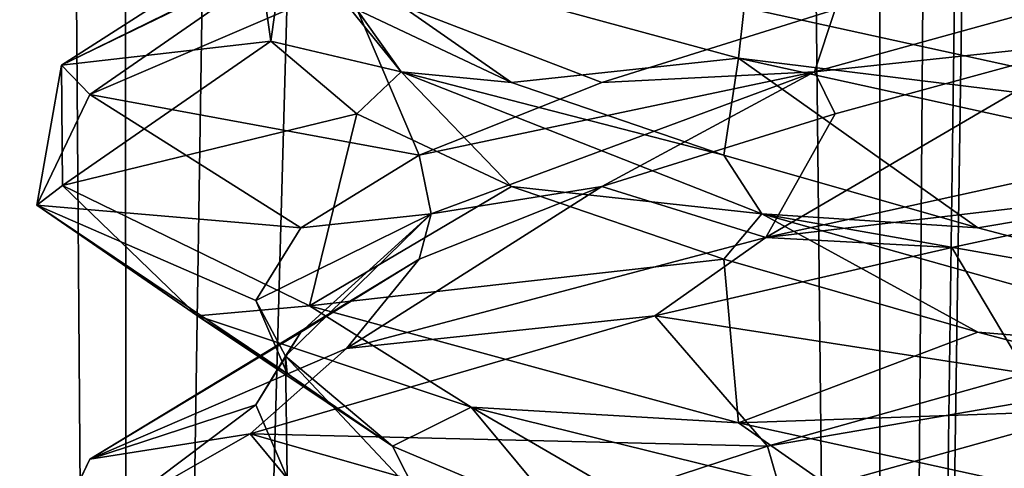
# Model space of a CAD drawing. Header units: millimetres. Extents: x -36.5 to 36.5, y -8.8 to 41.6.
# Tile 84 of 256: x -1.5 to -0.3, y 2.8 to 3.3. Entities that reach past the tile are written whole.
import ezdxf

# ---------------------------------------------------------------- set-up
doc = ezdxf.new("R2010")
doc.units = ezdxf.units.MM
doc.header["$LTSCALE"] = 65.185185
for name, color, linetype in [('12', 7, 'CONTINUOUS'), ('13', 7, 'CONTINUOUS'), ('14', 7, 'CONTINUOUS'), ('15', 7, 'CONTINUOUS'), ('16', 7, 'CONTINUOUS'), ('166', 7, 'CONTINUOUS'), ('173', 7, 'CONTINUOUS'), ('174', 7, 'CONTINUOUS'), ('175', 7, 'CONTINUOUS'), ('176', 7, 'CONTINUOUS'), ('177', 7, 'CONTINUOUS'), ('187', 7, 'CONTINUOUS'), ('188', 7, 'CONTINUOUS'), ('189', 7, 'CONTINUOUS'), ('199', 7, 'CONTINUOUS'), ('218', 7, 'CONTINUOUS'), ('219', 7, 'CONTINUOUS'), ('221', 7, 'CONTINUOUS'), ('222', 7, 'CONTINUOUS'), ('26', 7, 'CONTINUOUS'), ('27', 7, 'CONTINUOUS'), ('28', 7, 'CONTINUOUS'), ('38', 7, 'CONTINUOUS'), ('5', 7, 'CONTINUOUS'), ('548', 7, 'CONTINUOUS'), ('553', 7, 'CONTINUOUS'), ('57', 7, 'CONTINUOUS'), ('58', 7, 'CONTINUOUS'), ('60', 7, 'CONTINUOUS'), ('61', 7, 'CONTINUOUS')]:
    doc.layers.add(name, color=color, linetype=linetype)

msp = doc.modelspace()

# ---------------------------------------------------------------- linework, layer by layer
at = {"layer": '12', "color": 7, "linetype": 'Continuous'}
msp.add_3dface([(-0.8591, 2.7275, 10.1207), (-1.0334, 2.7521, 10.4034), (-1.0647, 2.8146, 10.3853), (-0.8591, 2.7275, 10.1207)], dxfattribs=at)
at = {"layer": '13', "color": 7, "linetype": 'Continuous'}
for points in [[(-1.299, 2.9708, 10.25), (-0.9703, 2.8614, 9.8561), (-1.0647, 2.8146, 10.3853), (-1.299, 2.9708, 10.25)], [(-0.9703, 2.8614, 9.8561), (-0.8591, 2.7275, 10.1207), (-1.0647, 2.8146, 10.3853), (-0.9703, 2.8614, 9.8561)], [(-0.9703, 2.8614, 9.8561), (-0.5165, 2.7494, 9.5917), (-0.5898, 2.6405, 9.9213), (-0.9703, 2.8614, 9.8561)], [(-0.9703, 2.8614, 9.8561), (-0.5898, 2.6405, 9.9213), (-0.8591, 2.7275, 10.1207), (-0.9703, 2.8614, 9.8561)]]:
    msp.add_3dface(points, dxfattribs=at)
at = {"layer": '14', "color": 7, "linetype": 'Continuous'}
for points in [[(-0.6168, 3.0651, 12.3673), (0, 3.2, 12.5), (-0.2135, 3.3007, 12.2107), (-0.6168, 3.0651, 12.3673)], [(-0.5334, 3.2134, 12.1076), (-0.6168, 3.0651, 12.3673), (-0.2135, 3.3007, 12.2107), (-0.5334, 3.2134, 12.1076)], [(-0.8135, 3.1261, 11.9218), (-0.6168, 3.0651, 12.3673), (-0.5334, 3.2134, 12.1076), (-0.8135, 3.1261, 11.9218)], [(-1.1199, 2.9317, 11.9979), (-0.6168, 3.0651, 12.3673), (-0.8135, 3.1261, 11.9218), (-1.1199, 2.9317, 11.9979)], [(-1.0327, 3.0388, 11.667), (-1.1199, 2.9317, 11.9979), (-0.8135, 3.1261, 11.9218), (-1.0327, 3.0388, 11.667)], [(-1.4281, 2.7989, 11.4588), (-1.1199, 2.9317, 11.9979), (-1.0327, 3.0388, 11.667), (-1.4281, 2.7989, 11.4588)], [(-1.1747, 2.9515, 11.3624), (-1.4281, 2.7989, 11.4588), (-1.0327, 3.0388, 11.667), (-1.1747, 2.9515, 11.3624)], [(-1.229, 2.8642, 11.0306), (-1.4281, 2.7989, 11.4588), (-1.1747, 2.9515, 11.3624), (-1.229, 2.8642, 11.0306)], [(-1.4915, 2.6662, 10.8409), (-1.4281, 2.7989, 11.4588), (-1.229, 2.8642, 11.0306), (-1.4915, 2.6662, 10.8409)], [(-1.1914, 2.7769, 10.6966), (-1.4915, 2.6662, 10.8409), (-1.229, 2.8642, 11.0306), (-1.1914, 2.7769, 10.6966)]]:
    msp.add_3dface(points, dxfattribs=at)
at = {"layer": '15', "color": 7, "linetype": 'Continuous'}
for points in [[(-0.5585, 3.2637, 12.0545), (-0.2135, 3.3007, 12.2107), (0.0581, 3.4343, 12.1919), (-0.5585, 3.2637, 12.0545)], [(-0.5585, 3.2637, 12.0545), (0.0581, 3.4343, 12.1919), (-0.5334, 3.3384, 12.1076), (-0.5585, 3.2637, 12.0545)], [(-0.8135, 3.2511, 11.9218), (-0.5585, 3.2637, 12.0545), (-0.5334, 3.3384, 12.1076), (-0.8135, 3.2511, 11.9218)], [(-0.5334, 3.2134, 12.1076), (-0.2135, 3.3007, 12.2107), (-0.5585, 3.2637, 12.0545), (-0.5334, 3.2134, 12.1076)], [(-1.0186, 3.0932, 11.6216), (-0.5585, 3.2637, 12.0545), (-1.0327, 3.1638, 11.667), (-1.0186, 3.0932, 11.6216)], [(-1.0327, 3.1638, 11.667), (-0.5585, 3.2637, 12.0545), (-0.8135, 3.2511, 11.9218), (-1.0327, 3.1638, 11.667)], [(-1.0186, 3.0932, 11.6216), (-0.8135, 3.1261, 11.9218), (-0.5585, 3.2637, 12.0545), (-1.0186, 3.0932, 11.6216)], [(-0.8135, 3.1261, 11.9218), (-0.5334, 3.2134, 12.1076), (-0.5585, 3.2637, 12.0545), (-0.8135, 3.1261, 11.9218)], [(-1.1747, 3.0765, 11.3624), (-1.0186, 3.0932, 11.6216), (-1.0327, 3.1638, 11.667), (-1.1747, 3.0765, 11.3624)], [(-1.0327, 3.0388, 11.667), (-0.8135, 3.1261, 11.9218), (-1.0186, 3.0932, 11.6216), (-1.0327, 3.0388, 11.667)], [(-1.1932, 2.9226, 11.0145), (-1.0186, 3.0932, 11.6216), (-1.229, 2.9892, 11.0306), (-1.1932, 2.9226, 11.0145)], [(-1.229, 2.9892, 11.0306), (-1.0186, 3.0932, 11.6216), (-1.1747, 3.0765, 11.3624), (-1.229, 2.9892, 11.0306)], [(-1.1932, 2.9226, 11.0145), (-1.1747, 2.9515, 11.3624), (-1.0186, 3.0932, 11.6216), (-1.1932, 2.9226, 11.0145)], [(-1.1747, 2.9515, 11.3624), (-1.0327, 3.0388, 11.667), (-1.0186, 3.0932, 11.6216), (-1.1747, 2.9515, 11.3624)], [(-1.1914, 2.9019, 10.6966), (-1.1932, 2.9226, 11.0145), (-1.229, 2.9892, 11.0306), (-1.1914, 2.9019, 10.6966)], [(-1.229, 2.8642, 11.0306), (-1.1747, 2.9515, 11.3624), (-1.1932, 2.9226, 11.0145), (-1.229, 2.8642, 11.0306)], [(-1.1914, 2.7769, 10.6966), (-1.229, 2.8642, 11.0306), (-1.1932, 2.9226, 11.0145), (-1.1914, 2.7769, 10.6966)], [(-1.0647, 2.8146, 10.3853), (-1.0334, 2.7521, 10.4034), (-1.1932, 2.9226, 11.0145), (-1.0647, 2.8146, 10.3853)], [(-1.0334, 2.7521, 10.4034), (-1.1914, 2.7769, 10.6966), (-1.1932, 2.9226, 11.0145), (-1.0334, 2.7521, 10.4034)], [(-1.0647, 2.8146, 10.3853), (-1.1932, 2.9226, 11.0145), (-1.1914, 2.9019, 10.6966), (-1.0647, 2.8146, 10.3853)]]:
    msp.add_3dface(points, dxfattribs=at)
at = {"layer": '16', "color": 7, "linetype": 'Continuous'}
for points in [[(-1.1199, 3.3692, 11.9979), (-1.4281, 3.2364, 11.4588), (-1.0327, 3.1638, 11.667), (-1.1199, 3.3692, 11.9979)], [(-1.1199, 3.3692, 11.9979), (-1.0327, 3.1638, 11.667), (-0.8135, 3.2511, 11.9218), (-1.1199, 3.3692, 11.9979)], [(-1.1199, 3.3692, 11.9979), (-0.8135, 3.2511, 11.9218), (-0.5334, 3.3384, 12.1076), (-1.1199, 3.3692, 11.9979)], [(-1.4281, 3.2364, 11.4588), (-1.4915, 3.1037, 10.8409), (-1.1747, 3.0765, 11.3624), (-1.4281, 3.2364, 11.4588)], [(-1.4281, 3.2364, 11.4588), (-1.1747, 3.0765, 11.3624), (-1.0327, 3.1638, 11.667), (-1.4281, 3.2364, 11.4588)], [(-1.4915, 3.1037, 10.8409), (-1.299, 2.9708, 10.25), (-1.1914, 2.9019, 10.6966), (-1.4915, 3.1037, 10.8409)], [(-1.4915, 3.1037, 10.8409), (-1.1914, 2.9019, 10.6966), (-1.229, 2.9892, 11.0306), (-1.4915, 3.1037, 10.8409)], [(-1.4915, 3.1037, 10.8409), (-1.229, 2.9892, 11.0306), (-1.1747, 3.0765, 11.3624), (-1.4915, 3.1037, 10.8409)], [(-1.299, 2.9708, 10.25), (-1.0647, 2.8146, 10.3853), (-1.1914, 2.9019, 10.6966), (-1.299, 2.9708, 10.25)]]:
    msp.add_3dface(points, dxfattribs=at)
at = {"layer": '166', "color": 7, "linetype": 'Continuous'}
for points in [[(-0.6496, 3.2801, -12.352), (-1.1644, 3.4204, -11.9456), (-0.6427, 3.341, -12.3553), (-0.6496, 3.2801, -12.352)], [(-1.4619, 3.2719, -10.6642), (-1.4281, 3.2364, -10.5412), (-1.1707, 3.415, -10.0622), (-1.4619, 3.2719, -10.6642)], [(-1.4281, 3.2364, -10.5412), (-1.1199, 3.3692, -10.0021), (-1.1707, 3.415, -10.0622), (-1.4281, 3.2364, -10.5412)], [(0, 3.2, -12.5), (-0.6496, 3.2801, -12.352), (-0.6427, 3.341, -12.3553), (0, 3.2, -12.5)], [(0, 3.1375, -12.5), (-0.6496, 3.2801, -12.352), (0, 3.2, -12.5), (0, 3.1375, -12.5)], [(-1.4915, 3.1037, -11.1591), (-1.4281, 3.2364, -10.5412), (-1.4619, 3.2719, -10.6642), (-1.4915, 3.1037, -11.1591)], [(-1.461, 3.1273, -11.3397), (-1.4915, 3.1037, -11.1591), (-1.4619, 3.2719, -10.6642), (-1.461, 3.1273, -11.3397)], [(0, 3.2, -9.5), (-0.6168, 3.0651, -9.6327), (0, 3.1375, -9.5), (0, 3.2, -9.5)], [(0, 3.1375, -9.5), (-0.6168, 3.0651, -9.6327), (-0.3936, 3.053, -9.5526), (0, 3.1375, -9.5)], [(-1.299, 2.9708, -11.75), (-1.4915, 3.1037, -11.1591), (-1.461, 3.1273, -11.3397), (-1.299, 2.9708, -11.75)], [(-1.1644, 2.9829, -11.9456), (-1.299, 2.9708, -11.75), (-1.461, 3.1273, -11.3397), (-1.1644, 2.9829, -11.9456)], [(-0.6168, 3.0651, -9.6327), (-1.1199, 2.9317, -10.0021), (-0.75, 2.9708, -9.701), (-0.6168, 3.0651, -9.6327)], [(-0.3936, 3.053, -9.5526), (-0.6168, 3.0651, -9.6327), (-0.75, 2.9708, -9.701), (-0.3936, 3.053, -9.5526)], [(-0.9703, 2.8614, -12.1439), (-1.299, 2.9708, -11.75), (-1.1644, 2.9829, -11.9456), (-0.9703, 2.8614, -12.1439)], [(-0.6496, 2.8426, -12.352), (-0.9703, 2.8614, -12.1439), (-1.1644, 2.9829, -11.9456), (-0.6496, 2.8426, -12.352)], [(-0.75, 2.9708, -9.701), (-1.1199, 2.9317, -10.0021), (-1.2355, 2.8294, -10.1494), (-0.75, 2.9708, -9.701)], [(-1.1199, 2.9317, -10.0021), (-1.4281, 2.7989, -10.5412), (-1.2355, 2.8294, -10.1494), (-1.1199, 2.9317, -10.0021)], [(-0.5165, 2.7494, -12.4083), (-0.9703, 2.8614, -12.1439), (-0.6496, 2.8426, -12.352), (-0.5165, 2.7494, -12.4083)], [(0, 2.7, -12.5), (-0.5165, 2.7494, -12.4083), (-0.6496, 2.8426, -12.352), (0, 2.7, -12.5)], [(-1.2355, 2.8294, -10.1494), (-1.4281, 2.7989, -10.5412), (-1.4797, 2.6899, -10.7542), (-1.2355, 2.8294, -10.1494)], [(-1.4281, 2.7989, -10.5412), (-1.4915, 2.6662, -11.1591), (-1.4797, 2.6899, -10.7542), (-1.4281, 2.7989, -10.5412)]]:
    msp.add_3dface(points, dxfattribs=at)
at = {"layer": '173', "color": 7, "linetype": 'Continuous'}
msp.add_3dface([(-0.8591, 2.7275, -11.8793), (-1.0334, 2.7521, -11.5966), (-1.0647, 2.8146, -11.6147), (-0.8591, 2.7275, -11.8793)], dxfattribs=at)
at = {"layer": '174', "color": 7, "linetype": 'Continuous'}
for points in [[(-1.299, 2.9708, -11.75), (-0.9703, 2.8614, -12.1439), (-1.0647, 2.8146, -11.6147), (-1.299, 2.9708, -11.75)], [(-0.9703, 2.8614, -12.1439), (-0.8591, 2.7275, -11.8793), (-1.0647, 2.8146, -11.6147), (-0.9703, 2.8614, -12.1439)], [(-0.9703, 2.8614, -12.1439), (-0.5165, 2.7494, -12.4083), (-0.5898, 2.6405, -12.0787), (-0.9703, 2.8614, -12.1439)], [(-0.9703, 2.8614, -12.1439), (-0.5898, 2.6405, -12.0787), (-0.8591, 2.7275, -11.8793), (-0.9703, 2.8614, -12.1439)]]:
    msp.add_3dface(points, dxfattribs=at)
at = {"layer": '175', "color": 7, "linetype": 'Continuous'}
for points in [[(-0.6168, 3.0651, -9.6327), (0, 3.2, -9.5), (-0.2135, 3.3007, -9.7893), (-0.6168, 3.0651, -9.6327)], [(-0.5334, 3.2134, -9.8924), (-0.6168, 3.0651, -9.6327), (-0.2135, 3.3007, -9.7893), (-0.5334, 3.2134, -9.8924)], [(-0.8135, 3.1261, -10.0782), (-0.6168, 3.0651, -9.6327), (-0.5334, 3.2134, -9.8924), (-0.8135, 3.1261, -10.0782)], [(-1.1199, 2.9317, -10.0021), (-0.6168, 3.0651, -9.6327), (-0.8135, 3.1261, -10.0782), (-1.1199, 2.9317, -10.0021)], [(-1.0327, 3.0388, -10.333), (-1.1199, 2.9317, -10.0021), (-0.8135, 3.1261, -10.0782), (-1.0327, 3.0388, -10.333)], [(-1.4281, 2.7989, -10.5412), (-1.1199, 2.9317, -10.0021), (-1.0327, 3.0388, -10.333), (-1.4281, 2.7989, -10.5412)], [(-1.1747, 2.9515, -10.6376), (-1.4281, 2.7989, -10.5412), (-1.0327, 3.0388, -10.333), (-1.1747, 2.9515, -10.6376)], [(-1.229, 2.8642, -10.9694), (-1.4281, 2.7989, -10.5412), (-1.1747, 2.9515, -10.6376), (-1.229, 2.8642, -10.9694)], [(-1.4915, 2.6662, -11.1591), (-1.4281, 2.7989, -10.5412), (-1.229, 2.8642, -10.9694), (-1.4915, 2.6662, -11.1591)], [(-1.1914, 2.7769, -11.3034), (-1.4915, 2.6662, -11.1591), (-1.229, 2.8642, -10.9694), (-1.1914, 2.7769, -11.3034)]]:
    msp.add_3dface(points, dxfattribs=at)
at = {"layer": '176', "color": 7, "linetype": 'Continuous'}
for points in [[(-0.5585, 3.2637, -9.9455), (-0.2135, 3.3007, -9.7893), (0.0581, 3.4343, -9.8081), (-0.5585, 3.2637, -9.9455)], [(-0.5585, 3.2637, -9.9455), (0.0581, 3.4343, -9.8081), (-0.5334, 3.3384, -9.8924), (-0.5585, 3.2637, -9.9455)], [(-0.8135, 3.2511, -10.0782), (-0.5585, 3.2637, -9.9455), (-0.5334, 3.3384, -9.8924), (-0.8135, 3.2511, -10.0782)], [(-0.5334, 3.2134, -9.8924), (-0.2135, 3.3007, -9.7893), (-0.5585, 3.2637, -9.9455), (-0.5334, 3.2134, -9.8924)], [(-1.0186, 3.0932, -10.3784), (-0.5585, 3.2637, -9.9455), (-1.0327, 3.1638, -10.333), (-1.0186, 3.0932, -10.3784)], [(-1.0327, 3.1638, -10.333), (-0.5585, 3.2637, -9.9455), (-0.8135, 3.2511, -10.0782), (-1.0327, 3.1638, -10.333)], [(-1.0186, 3.0932, -10.3784), (-0.8135, 3.1261, -10.0782), (-0.5585, 3.2637, -9.9455), (-1.0186, 3.0932, -10.3784)], [(-0.8135, 3.1261, -10.0782), (-0.5334, 3.2134, -9.8924), (-0.5585, 3.2637, -9.9455), (-0.8135, 3.1261, -10.0782)], [(-1.1747, 3.0765, -10.6376), (-1.0186, 3.0932, -10.3784), (-1.0327, 3.1638, -10.333), (-1.1747, 3.0765, -10.6376)], [(-1.0327, 3.0388, -10.333), (-0.8135, 3.1261, -10.0782), (-1.0186, 3.0932, -10.3784), (-1.0327, 3.0388, -10.333)], [(-1.1932, 2.9226, -10.9855), (-1.0186, 3.0932, -10.3784), (-1.229, 2.9892, -10.9694), (-1.1932, 2.9226, -10.9855)], [(-1.229, 2.9892, -10.9694), (-1.0186, 3.0932, -10.3784), (-1.1747, 3.0765, -10.6376), (-1.229, 2.9892, -10.9694)], [(-1.1932, 2.9226, -10.9855), (-1.1747, 2.9515, -10.6376), (-1.0186, 3.0932, -10.3784), (-1.1932, 2.9226, -10.9855)], [(-1.1747, 2.9515, -10.6376), (-1.0327, 3.0388, -10.333), (-1.0186, 3.0932, -10.3784), (-1.1747, 2.9515, -10.6376)], [(-1.1914, 2.9019, -11.3034), (-1.1932, 2.9226, -10.9855), (-1.229, 2.9892, -10.9694), (-1.1914, 2.9019, -11.3034)], [(-1.229, 2.8642, -10.9694), (-1.1747, 2.9515, -10.6376), (-1.1932, 2.9226, -10.9855), (-1.229, 2.8642, -10.9694)], [(-1.1914, 2.7769, -11.3034), (-1.229, 2.8642, -10.9694), (-1.1932, 2.9226, -10.9855), (-1.1914, 2.7769, -11.3034)], [(-1.0647, 2.8146, -11.6147), (-1.0334, 2.7521, -11.5966), (-1.1932, 2.9226, -10.9855), (-1.0647, 2.8146, -11.6147)], [(-1.0334, 2.7521, -11.5966), (-1.1914, 2.7769, -11.3034), (-1.1932, 2.9226, -10.9855), (-1.0334, 2.7521, -11.5966)], [(-1.0647, 2.8146, -11.6147), (-1.1932, 2.9226, -10.9855), (-1.1914, 2.9019, -11.3034), (-1.0647, 2.8146, -11.6147)]]:
    msp.add_3dface(points, dxfattribs=at)
at = {"layer": '177', "color": 7, "linetype": 'Continuous'}
for points in [[(-1.1199, 3.3692, -10.0021), (-1.4281, 3.2364, -10.5412), (-1.0327, 3.1638, -10.333), (-1.1199, 3.3692, -10.0021)], [(-1.1199, 3.3692, -10.0021), (-1.0327, 3.1638, -10.333), (-0.8135, 3.2511, -10.0782), (-1.1199, 3.3692, -10.0021)], [(-1.1199, 3.3692, -10.0021), (-0.8135, 3.2511, -10.0782), (-0.5334, 3.3384, -9.8924), (-1.1199, 3.3692, -10.0021)], [(-1.4281, 3.2364, -10.5412), (-1.4915, 3.1037, -11.1591), (-1.1747, 3.0765, -10.6376), (-1.4281, 3.2364, -10.5412)], [(-1.4281, 3.2364, -10.5412), (-1.1747, 3.0765, -10.6376), (-1.0327, 3.1638, -10.333), (-1.4281, 3.2364, -10.5412)], [(-1.4915, 3.1037, -11.1591), (-1.299, 2.9708, -11.75), (-1.1914, 2.9019, -11.3034), (-1.4915, 3.1037, -11.1591)], [(-1.4915, 3.1037, -11.1591), (-1.1914, 2.9019, -11.3034), (-1.229, 2.9892, -10.9694), (-1.4915, 3.1037, -11.1591)], [(-1.4915, 3.1037, -11.1591), (-1.229, 2.9892, -10.9694), (-1.1747, 3.0765, -10.6376), (-1.4915, 3.1037, -11.1591)], [(-1.299, 2.9708, -11.75), (-1.0647, 2.8146, -11.6147), (-1.1914, 2.9019, -11.3034), (-1.299, 2.9708, -11.75)]]:
    msp.add_3dface(points, dxfattribs=at)
at = {"layer": '187', "color": 7, "linetype": 'Continuous'}
for points in [[(-1.4619, 3.2719, -10.6642), (-1.1707, 3.415, -10.0622), (-1.1444, 3.4753, -10.5509), (-1.4619, 3.2719, -10.6642)], [(-1.2233, 3.388, -10.8776), (-1.4619, 3.2719, -10.6642), (-1.1444, 3.4753, -10.5509), (-1.2233, 3.388, -10.8776)], [(-1.2107, 3.3007, -11.2135), (-1.4619, 3.2719, -10.6642), (-1.2233, 3.388, -10.8776), (-1.2107, 3.3007, -11.2135)], [(-1.461, 3.1273, -11.3397), (-1.4619, 3.2719, -10.6642), (-1.2107, 3.3007, -11.2135), (-1.461, 3.1273, -11.3397)], [(-1.1076, 3.2134, -11.5334), (-1.461, 3.1273, -11.3397), (-1.2107, 3.3007, -11.2135), (-1.1076, 3.2134, -11.5334)], [(-1.1644, 2.9829, -11.9456), (-1.461, 3.1273, -11.3397), (-1.1076, 3.2134, -11.5334), (-1.1644, 2.9829, -11.9456)], [(-0.9218, 3.1261, -11.8135), (-1.1644, 2.9829, -11.9456), (-1.1076, 3.2134, -11.5334), (-0.9218, 3.1261, -11.8135)], [(-0.667, 3.0388, -12.0327), (-1.1644, 2.9829, -11.9456), (-0.9218, 3.1261, -11.8135), (-0.667, 3.0388, -12.0327)], [(-0.6496, 2.8426, -12.352), (-1.1644, 2.9829, -11.9456), (-0.667, 3.0388, -12.0327), (-0.6496, 2.8426, -12.352)], [(-0.3624, 2.9515, -12.1747), (-0.6496, 2.8426, -12.352), (-0.667, 3.0388, -12.0327), (-0.3624, 2.9515, -12.1747)], [(-0.0306, 2.8642, -12.229), (-0.6496, 2.8426, -12.352), (-0.3624, 2.9515, -12.1747), (-0.0306, 2.8642, -12.229)], [(0, 2.7, -12.5), (-0.6496, 2.8426, -12.352), (-0.0306, 2.8642, -12.229), (0, 2.7, -12.5)]]:
    msp.add_3dface(points, dxfattribs=at)
at = {"layer": '188', "color": 7, "linetype": 'Continuous'}
for points in [[(-1.2107, 3.3007, -11.2135), (-1.2233, 3.388, -10.8776), (-1.1919, 3.4343, -10.9419), (-1.2107, 3.3007, -11.2135)], [(-1.0545, 3.2637, -11.5585), (-1.2107, 3.3007, -11.2135), (-1.1919, 3.4343, -10.9419), (-1.0545, 3.2637, -11.5585)], [(-1.0545, 3.2637, -11.5585), (-1.1919, 3.4343, -10.9419), (-1.1076, 3.3384, -11.5334), (-1.0545, 3.2637, -11.5585)], [(-0.9218, 3.2511, -11.8135), (-1.0545, 3.2637, -11.5585), (-1.1076, 3.3384, -11.5334), (-0.9218, 3.2511, -11.8135)], [(-1.1076, 3.2134, -11.5334), (-1.2107, 3.3007, -11.2135), (-1.0545, 3.2637, -11.5585), (-1.1076, 3.2134, -11.5334)], [(-0.9218, 3.1261, -11.8135), (-1.1076, 3.2134, -11.5334), (-1.0545, 3.2637, -11.5585), (-0.9218, 3.1261, -11.8135)], [(-0.6216, 3.0932, -12.0186), (-0.9218, 3.1261, -11.8135), (-1.0545, 3.2637, -11.5585), (-0.6216, 3.0932, -12.0186)], [(-0.6216, 3.0932, -12.0186), (-1.0545, 3.2637, -11.5585), (-0.667, 3.1638, -12.0327), (-0.6216, 3.0932, -12.0186)], [(-0.667, 3.1638, -12.0327), (-1.0545, 3.2637, -11.5585), (-0.9218, 3.2511, -11.8135), (-0.667, 3.1638, -12.0327)], [(-0.3624, 3.0765, -12.1747), (-0.6216, 3.0932, -12.0186), (-0.667, 3.1638, -12.0327), (-0.3624, 3.0765, -12.1747)], [(-0.667, 3.0388, -12.0327), (-0.9218, 3.1261, -11.8135), (-0.6216, 3.0932, -12.0186), (-0.667, 3.0388, -12.0327)], [(-0.3624, 2.9515, -12.1747), (-0.667, 3.0388, -12.0327), (-0.6216, 3.0932, -12.0186), (-0.3624, 2.9515, -12.1747)], [(-0.0145, 2.9226, -12.1932), (-0.3624, 2.9515, -12.1747), (-0.6216, 3.0932, -12.0186), (-0.0145, 2.9226, -12.1932)], [(-0.0145, 2.9226, -12.1932), (-0.6216, 3.0932, -12.0186), (-0.0306, 2.9892, -12.229), (-0.0145, 2.9226, -12.1932)], [(-0.0306, 2.9892, -12.229), (-0.6216, 3.0932, -12.0186), (-0.3624, 3.0765, -12.1747), (-0.0306, 2.9892, -12.229)], [(-0.0306, 2.8642, -12.229), (-0.3624, 2.9515, -12.1747), (-0.0145, 2.9226, -12.1932), (-0.0306, 2.8642, -12.229)]]:
    msp.add_3dface(points, dxfattribs=at)
at = {"layer": '189', "color": 7, "linetype": 'Continuous'}
for points in [[(-1.1644, 3.4204, -11.9456), (-0.6496, 3.2801, -12.352), (-0.9218, 3.2511, -11.8135), (-1.1644, 3.4204, -11.9456)], [(-1.1644, 3.4204, -11.9456), (-0.9218, 3.2511, -11.8135), (-1.1076, 3.3384, -11.5334), (-1.1644, 3.4204, -11.9456)], [(-0.6496, 3.2801, -12.352), (-0.667, 3.1638, -12.0327), (-0.9218, 3.2511, -11.8135), (-0.6496, 3.2801, -12.352)], [(-0.6496, 3.2801, -12.352), (-0.3624, 3.0765, -12.1747), (-0.667, 3.1638, -12.0327), (-0.6496, 3.2801, -12.352)], [(-0.6496, 3.2801, -12.352), (0, 3.1375, -12.5), (-0.3624, 3.0765, -12.1747), (-0.6496, 3.2801, -12.352)], [(0, 3.1375, -12.5), (-0.0306, 2.9892, -12.229), (-0.3624, 3.0765, -12.1747), (0, 3.1375, -12.5)]]:
    msp.add_3dface(points, dxfattribs=at)
at = {"layer": '199', "color": 7, "linetype": 'Continuous'}
msp.add_3dface([(0, 3.2, -12.5), (-0.6427, 3.341, -12.3553), (-0.1224, 3.388, -12.2233), (0, 3.2, -12.5)], dxfattribs=at)
at = {"layer": '218', "color": 7, "linetype": 'Continuous'}
msp.add_3dface([(-0.8793, 2.7275, -10.1409), (-0.5966, 2.7521, -9.9666), (-0.6147, 2.8146, -9.9353), (-0.8793, 2.7275, -10.1409)], dxfattribs=at)
at = {"layer": '219', "color": 7, "linetype": 'Continuous'}
for points in [[(-0.75, 2.9708, -9.701), (-1.2355, 2.8294, -10.1494), (-0.6147, 2.8146, -9.9353), (-0.75, 2.9708, -9.701)], [(-1.2355, 2.8294, -10.1494), (-1.4797, 2.6899, -10.7542), (-1.0787, 2.6405, -10.4102), (-1.2355, 2.8294, -10.1494)], [(-1.2355, 2.8294, -10.1494), (-1.0787, 2.6405, -10.4102), (-0.8793, 2.7275, -10.1409), (-1.2355, 2.8294, -10.1494)], [(-1.2355, 2.8294, -10.1494), (-0.8793, 2.7275, -10.1409), (-0.6147, 2.8146, -9.9353), (-1.2355, 2.8294, -10.1494)]]:
    msp.add_3dface(points, dxfattribs=at)
at = {"layer": '221', "color": 7, "linetype": 'Continuous'}
for points in [[(-0.6147, 2.8146, -9.9353), (-0.5966, 2.7521, -9.9666), (0.0145, 2.9226, -9.8068), (-0.6147, 2.8146, -9.9353)], [(-0.6147, 2.8146, -9.9353), (0.0145, 2.9226, -9.8068), (-0.3034, 2.9019, -9.8086), (-0.6147, 2.8146, -9.9353)], [(-0.5966, 2.7521, -9.9666), (-0.3034, 2.7769, -9.8086), (0.0145, 2.9226, -9.8068), (-0.5966, 2.7521, -9.9666)]]:
    msp.add_3dface(points, dxfattribs=at)
at = {"layer": '222', "color": 7, "linetype": 'Continuous'}
for points in [[(0, 3.1375, -9.5), (-0.3936, 3.053, -9.5526), (-0.3034, 2.9019, -9.8086), (0, 3.1375, -9.5)], [(-0.3936, 3.053, -9.5526), (-0.75, 2.9708, -9.701), (-0.3034, 2.9019, -9.8086), (-0.3936, 3.053, -9.5526)], [(-0.75, 2.9708, -9.701), (-0.6147, 2.8146, -9.9353), (-0.3034, 2.9019, -9.8086), (-0.75, 2.9708, -9.701)]]:
    msp.add_3dface(points, dxfattribs=at)
at = {"layer": '26', "color": 7, "linetype": 'Continuous'}
for points in [[(-1.4619, 3.2719, 11.3358), (-1.1707, 3.415, 11.9378), (-1.1444, 3.4753, 11.4491), (-1.4619, 3.2719, 11.3358)], [(-1.2233, 3.388, 11.1224), (-1.4619, 3.2719, 11.3358), (-1.1444, 3.4753, 11.4491), (-1.2233, 3.388, 11.1224)], [(-1.2107, 3.3007, 10.7865), (-1.4619, 3.2719, 11.3358), (-1.2233, 3.388, 11.1224), (-1.2107, 3.3007, 10.7865)], [(-1.461, 3.1273, 10.6603), (-1.4619, 3.2719, 11.3358), (-1.2107, 3.3007, 10.7865), (-1.461, 3.1273, 10.6603)], [(-1.1076, 3.2134, 10.4666), (-1.461, 3.1273, 10.6603), (-1.2107, 3.3007, 10.7865), (-1.1076, 3.2134, 10.4666)], [(-1.1644, 2.9829, 10.0544), (-1.461, 3.1273, 10.6603), (-1.1076, 3.2134, 10.4666), (-1.1644, 2.9829, 10.0544)], [(-0.9218, 3.1261, 10.1865), (-1.1644, 2.9829, 10.0544), (-1.1076, 3.2134, 10.4666), (-0.9218, 3.1261, 10.1865)], [(-0.667, 3.0388, 9.9673), (-1.1644, 2.9829, 10.0544), (-0.9218, 3.1261, 10.1865), (-0.667, 3.0388, 9.9673)], [(-0.6496, 2.8426, 9.648), (-1.1644, 2.9829, 10.0544), (-0.667, 3.0388, 9.9673), (-0.6496, 2.8426, 9.648)], [(-0.3624, 2.9515, 9.8253), (-0.6496, 2.8426, 9.648), (-0.667, 3.0388, 9.9673), (-0.3624, 2.9515, 9.8253)], [(-0.0306, 2.8642, 9.771), (-0.6496, 2.8426, 9.648), (-0.3624, 2.9515, 9.8253), (-0.0306, 2.8642, 9.771)], [(0, 2.7, 9.5), (-0.6496, 2.8426, 9.648), (-0.0306, 2.8642, 9.771), (0, 2.7, 9.5)]]:
    msp.add_3dface(points, dxfattribs=at)
at = {"layer": '27', "color": 7, "linetype": 'Continuous'}
for points in [[(-1.2107, 3.3007, 10.7865), (-1.2233, 3.388, 11.1224), (-1.1919, 3.4343, 11.0581), (-1.2107, 3.3007, 10.7865)], [(-1.0545, 3.2637, 10.4415), (-1.2107, 3.3007, 10.7865), (-1.1919, 3.4343, 11.0581), (-1.0545, 3.2637, 10.4415)], [(-1.0545, 3.2637, 10.4415), (-1.1919, 3.4343, 11.0581), (-1.1076, 3.3384, 10.4666), (-1.0545, 3.2637, 10.4415)], [(-0.9218, 3.2511, 10.1865), (-1.0545, 3.2637, 10.4415), (-1.1076, 3.3384, 10.4666), (-0.9218, 3.2511, 10.1865)], [(-1.1076, 3.2134, 10.4666), (-1.2107, 3.3007, 10.7865), (-1.0545, 3.2637, 10.4415), (-1.1076, 3.2134, 10.4666)], [(-0.9218, 3.1261, 10.1865), (-1.1076, 3.2134, 10.4666), (-1.0545, 3.2637, 10.4415), (-0.9218, 3.1261, 10.1865)], [(-0.6216, 3.0932, 9.9814), (-0.9218, 3.1261, 10.1865), (-1.0545, 3.2637, 10.4415), (-0.6216, 3.0932, 9.9814)], [(-0.6216, 3.0932, 9.9814), (-1.0545, 3.2637, 10.4415), (-0.667, 3.1638, 9.9673), (-0.6216, 3.0932, 9.9814)], [(-0.667, 3.1638, 9.9673), (-1.0545, 3.2637, 10.4415), (-0.9218, 3.2511, 10.1865), (-0.667, 3.1638, 9.9673)], [(-0.3624, 3.0765, 9.8253), (-0.6216, 3.0932, 9.9814), (-0.667, 3.1638, 9.9673), (-0.3624, 3.0765, 9.8253)], [(-0.667, 3.0388, 9.9673), (-0.9218, 3.1261, 10.1865), (-0.6216, 3.0932, 9.9814), (-0.667, 3.0388, 9.9673)], [(-0.3624, 2.9515, 9.8253), (-0.667, 3.0388, 9.9673), (-0.6216, 3.0932, 9.9814), (-0.3624, 2.9515, 9.8253)], [(-0.0145, 2.9226, 9.8068), (-0.3624, 2.9515, 9.8253), (-0.6216, 3.0932, 9.9814), (-0.0145, 2.9226, 9.8068)], [(-0.0145, 2.9226, 9.8068), (-0.6216, 3.0932, 9.9814), (-0.0306, 2.9892, 9.771), (-0.0145, 2.9226, 9.8068)], [(-0.0306, 2.9892, 9.771), (-0.6216, 3.0932, 9.9814), (-0.3624, 3.0765, 9.8253), (-0.0306, 2.9892, 9.771)], [(-0.0306, 2.8642, 9.771), (-0.3624, 2.9515, 9.8253), (-0.0145, 2.9226, 9.8068), (-0.0306, 2.8642, 9.771)]]:
    msp.add_3dface(points, dxfattribs=at)
at = {"layer": '28', "color": 7, "linetype": 'Continuous'}
for points in [[(-1.1644, 3.4204, 10.0544), (-0.6496, 3.2801, 9.648), (-0.9218, 3.2511, 10.1865), (-1.1644, 3.4204, 10.0544)], [(-1.1644, 3.4204, 10.0544), (-0.9218, 3.2511, 10.1865), (-1.1076, 3.3384, 10.4666), (-1.1644, 3.4204, 10.0544)], [(-0.6496, 3.2801, 9.648), (-0.667, 3.1638, 9.9673), (-0.9218, 3.2511, 10.1865), (-0.6496, 3.2801, 9.648)], [(-0.6496, 3.2801, 9.648), (-0.3624, 3.0765, 9.8253), (-0.667, 3.1638, 9.9673), (-0.6496, 3.2801, 9.648)], [(-0.6496, 3.2801, 9.648), (0, 3.1375, 9.5), (-0.3624, 3.0765, 9.8253), (-0.6496, 3.2801, 9.648)], [(0, 3.1375, 9.5), (-0.0306, 2.9892, 9.771), (-0.3624, 3.0765, 9.8253), (0, 3.1375, 9.5)]]:
    msp.add_3dface(points, dxfattribs=at)
at = {"layer": '38', "color": 7, "linetype": 'Continuous'}
msp.add_3dface([(0, 3.2, 9.5), (-0.6427, 3.341, 9.6447), (-0.1224, 3.388, 9.7767), (0, 3.2, 9.5)], dxfattribs=at)
at = {"layer": '5', "color": 7, "linetype": 'Continuous'}
for points in [[(-0.6496, 3.2801, 9.648), (-1.1644, 3.4204, 10.0544), (-0.6427, 3.341, 9.6447), (-0.6496, 3.2801, 9.648)], [(-1.4619, 3.2719, 11.3358), (-1.4281, 3.2364, 11.4588), (-1.1707, 3.415, 11.9378), (-1.4619, 3.2719, 11.3358)], [(-1.4281, 3.2364, 11.4588), (-1.1199, 3.3692, 11.9979), (-1.1707, 3.415, 11.9378), (-1.4281, 3.2364, 11.4588)], [(0, 3.2, 9.5), (-0.6496, 3.2801, 9.648), (-0.6427, 3.341, 9.6447), (0, 3.2, 9.5)], [(0, 3.1375, 9.5), (-0.6496, 3.2801, 9.648), (0, 3.2, 9.5), (0, 3.1375, 9.5)], [(-1.4915, 3.1037, 10.8409), (-1.4281, 3.2364, 11.4588), (-1.4619, 3.2719, 11.3358), (-1.4915, 3.1037, 10.8409)], [(-1.461, 3.1273, 10.6603), (-1.4915, 3.1037, 10.8409), (-1.4619, 3.2719, 11.3358), (-1.461, 3.1273, 10.6603)], [(0, 3.2, 12.5), (-0.6168, 3.0651, 12.3673), (0, 3.1375, 12.5), (0, 3.2, 12.5)], [(0, 3.1375, 12.5), (-0.6168, 3.0651, 12.3673), (-0.3936, 3.053, 12.4474), (0, 3.1375, 12.5)], [(-1.299, 2.9708, 10.25), (-1.4915, 3.1037, 10.8409), (-1.461, 3.1273, 10.6603), (-1.299, 2.9708, 10.25)], [(-1.1644, 2.9829, 10.0544), (-1.299, 2.9708, 10.25), (-1.461, 3.1273, 10.6603), (-1.1644, 2.9829, 10.0544)], [(-0.6168, 3.0651, 12.3673), (-1.1199, 2.9317, 11.9979), (-0.75, 2.9708, 12.299), (-0.6168, 3.0651, 12.3673)], [(-0.3936, 3.053, 12.4474), (-0.6168, 3.0651, 12.3673), (-0.75, 2.9708, 12.299), (-0.3936, 3.053, 12.4474)], [(-0.9703, 2.8614, 9.8561), (-1.299, 2.9708, 10.25), (-1.1644, 2.9829, 10.0544), (-0.9703, 2.8614, 9.8561)], [(-0.6496, 2.8426, 9.648), (-0.9703, 2.8614, 9.8561), (-1.1644, 2.9829, 10.0544), (-0.6496, 2.8426, 9.648)], [(-0.75, 2.9708, 12.299), (-1.1199, 2.9317, 11.9979), (-1.2355, 2.8294, 11.8506), (-0.75, 2.9708, 12.299)], [(-1.1199, 2.9317, 11.9979), (-1.4281, 2.7989, 11.4588), (-1.2355, 2.8294, 11.8506), (-1.1199, 2.9317, 11.9979)], [(-0.5165, 2.7494, 9.5917), (-0.9703, 2.8614, 9.8561), (-0.6496, 2.8426, 9.648), (-0.5165, 2.7494, 9.5917)], [(0, 2.7, 9.5), (-0.5165, 2.7494, 9.5917), (-0.6496, 2.8426, 9.648), (0, 2.7, 9.5)], [(-1.2355, 2.8294, 11.8506), (-1.4281, 2.7989, 11.4588), (-1.4797, 2.6899, 11.2458), (-1.2355, 2.8294, 11.8506)], [(-1.4281, 2.7989, 11.4588), (-1.4915, 2.6662, 10.8409), (-1.4797, 2.6899, 11.2458), (-1.4281, 2.7989, 11.4588)]]:
    msp.add_3dface(points, dxfattribs=at)
at = {"layer": '548', "color": 7, "linetype": 'Continuous'}
for points in [[(-2.1494, 28.5934, 9.1284), (-2.1294, -3.5, 9.1059), (-1.3944, 28.5992, 8.5144), (-2.1494, 28.5934, 9.1284)], [(-2.1294, -3.5, 9.1059), (-1.3826, -3.5, 8.508), (-1.3944, 28.5992, 8.5144), (-2.1294, -3.5, 9.1059)], [(-1.3944, 28.5992, 8.5144), (-1.3826, -3.5, 8.508), (-0.4864, 28.6, 8.1918), (-1.3944, 28.5992, 8.5144)], [(-1.3826, -3.5, 8.508), (-0.4782, -3.5, 8.1905), (-0.4864, 28.6, 8.1918), (-1.3826, -3.5, 8.508)], [(-0.4864, 28.6, 8.1918), (-0.4782, -3.5, 8.1905), (-0.2451, 28.6, 8.1606), (-0.4864, 28.6, 8.1918)], [(-0.4782, -3.5, 8.1905), (0.4782, -3.5, 8.1905), (-0.2451, 28.6, 8.1606), (-0.4782, -3.5, 8.1905)]]:
    msp.add_3dface(points, dxfattribs=at)
at = {"layer": '553', "color": 7, "linetype": 'Continuous'}
for points in [[(-1.3965, -3.5, -8.5158), (-2.147, -3.5, -9.1257), (-1.6428, 32.1, -8.6712), (-1.3965, -3.5, -8.5158)], [(-0.8612, 32.1, -8.2834), (-1.3965, -3.5, -8.5158), (-1.6428, 32.1, -8.6712), (-0.8612, 32.1, -8.2834)], [(-0.4834, -3.5, -8.1914), (-1.3965, -3.5, -8.5158), (-0.8612, 32.1, -8.2834), (-0.4834, -3.5, -8.1914)], [(0, 32.1, -8.15), (-0.4834, -3.5, -8.1914), (-0.8612, 32.1, -8.2834), (0, 32.1, -8.15)], [(0, 28.9493, -8.15), (-0.4834, -3.5, -8.1914), (0, 32.1, -8.15), (0, 28.9493, -8.15)], [(0.4834, -3.5, -8.1914), (-0.4834, -3.5, -8.1914), (0, 28.9493, -8.15), (0.4834, -3.5, -8.1914)]]:
    msp.add_3dface(points, dxfattribs=at)
at = {"layer": '57', "color": 7, "linetype": 'Continuous'}
msp.add_3dface([(-0.8793, 2.7275, 11.8591), (-0.5966, 2.7521, 12.0334), (-0.6147, 2.8146, 12.0647), (-0.8793, 2.7275, 11.8591)], dxfattribs=at)
at = {"layer": '58', "color": 7, "linetype": 'Continuous'}
for points in [[(-0.75, 2.9708, 12.299), (-1.2355, 2.8294, 11.8506), (-0.6147, 2.8146, 12.0647), (-0.75, 2.9708, 12.299)], [(-1.2355, 2.8294, 11.8506), (-1.4797, 2.6899, 11.2458), (-1.0787, 2.6405, 11.5898), (-1.2355, 2.8294, 11.8506)], [(-1.2355, 2.8294, 11.8506), (-1.0787, 2.6405, 11.5898), (-0.8793, 2.7275, 11.8591), (-1.2355, 2.8294, 11.8506)], [(-1.2355, 2.8294, 11.8506), (-0.8793, 2.7275, 11.8591), (-0.6147, 2.8146, 12.0647), (-1.2355, 2.8294, 11.8506)]]:
    msp.add_3dface(points, dxfattribs=at)
at = {"layer": '60', "color": 7, "linetype": 'Continuous'}
for points in [[(-0.6147, 2.8146, 12.0647), (-0.5966, 2.7521, 12.0334), (0.0145, 2.9226, 12.1932), (-0.6147, 2.8146, 12.0647)], [(-0.6147, 2.8146, 12.0647), (0.0145, 2.9226, 12.1932), (-0.3034, 2.9019, 12.1914), (-0.6147, 2.8146, 12.0647)], [(-0.5966, 2.7521, 12.0334), (-0.3034, 2.7769, 12.1914), (0.0145, 2.9226, 12.1932), (-0.5966, 2.7521, 12.0334)]]:
    msp.add_3dface(points, dxfattribs=at)
at = {"layer": '61', "color": 7, "linetype": 'Continuous'}
for points in [[(0, 3.1375, 12.5), (-0.3936, 3.053, 12.4474), (-0.3034, 2.9019, 12.1914), (0, 3.1375, 12.5)], [(-0.3936, 3.053, 12.4474), (-0.75, 2.9708, 12.299), (-0.3034, 2.9019, 12.1914), (-0.3936, 3.053, 12.4474)], [(-0.75, 2.9708, 12.299), (-0.6147, 2.8146, 12.0647), (-0.3034, 2.9019, 12.1914), (-0.75, 2.9708, 12.299)]]:
    msp.add_3dface(points, dxfattribs=at)

doc.saveas('drawing.dxf')
